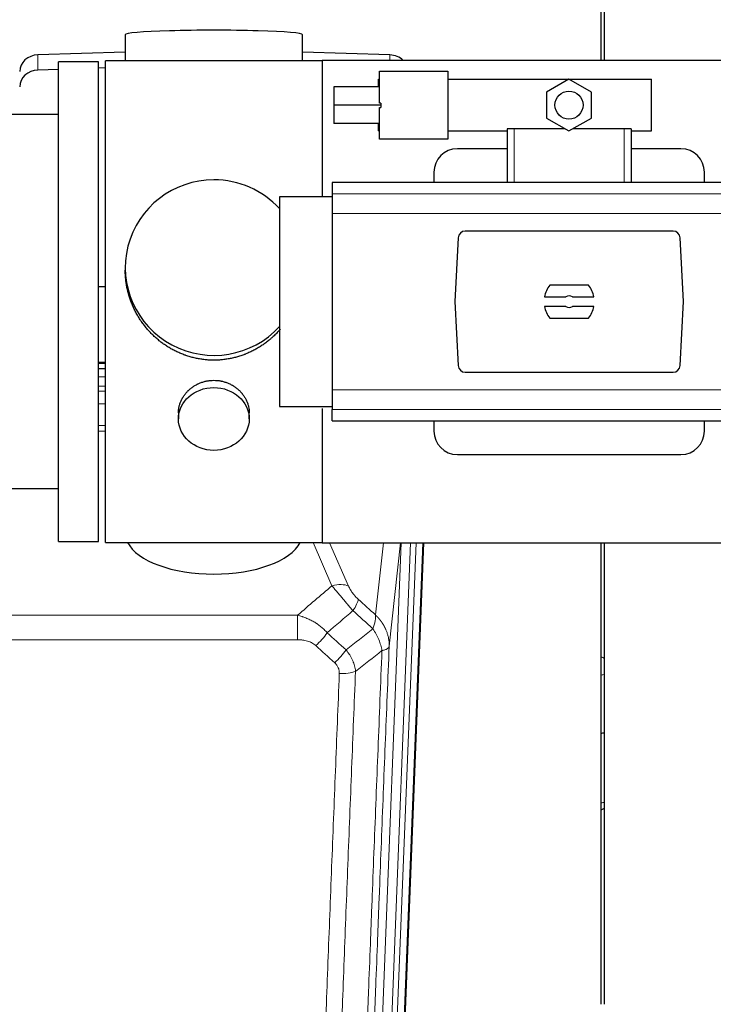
# Model space of a CAD drawing. Header units: inches. Extents: x 0 to 23760, y -13 to 16800.
# Tile 43 of 209: x 5876 to 6171, y 6100 to 6518. Entities that reach past the tile are written whole.
import ezdxf

# ---------------------------------------------------------------- set-up
doc = ezdxf.new("R2010")
doc.units = ezdxf.units.IN
doc.layers.add('254', color=7, linetype='Continuous', true_color=0xffffff)

msp = doc.modelspace()

# ---------------------------------------------------------------- linework, layer by layer
at = {"layer": '254', "color": 2, "linetype": 'Continuous', "lineweight": 25}
for p, q in [((6124.808, 6500.775), (6124.808, 6566.099)), ((6123.468, 6500.771), (6123.468, 6522.626)), ((5921.144, 6511.77), (5921.144, 6500.707)), ((5996.472, 6500.707), (5996.472, 6511.77)), ((5921.145, 6504.343), (5884.028, 6503.194)), ((6033.587, 6503.194), (5996.471, 6504.343)), ((6004.808, 6500.777), (6004.808, 6442.891)), ((6192.808, 6500.777), (6004.808, 6500.777)), ((5892.808, 6497.001), (5884.028, 6496.729)), ((5909.808, 6500.277), (5892.808, 6500.277)), ((5892.808, 6296.277), (5892.808, 6500.277)), ((5909.808, 6296.277), (5909.808, 6500.277)), ((5912.808, 6497.621), (5909.809, 6497.528)), ((5912.808, 6295.847), (5912.808, 6500.707)), ((5957.519, 6500.707), (5912.808, 6500.707)), ((6004.808, 6500.707), (5957.519, 6500.707)), ((6028.736, 6492.831), (6029.236, 6492.831)), ((6028.736, 6489.669), (6028.736, 6492.831)), ((6029.236, 6496.331), (6058.236, 6496.331)), ((6029.236, 6482.606), (6029.236, 6496.331)), ((6058.236, 6496.331), (6058.236, 6467.331)), ((6058.236, 6492.831), (6144.736, 6492.831)), ((6109.736, 6492.8), (6100.236, 6487.315)), ((6119.236, 6487.315), (6109.736, 6492.8)), ((6144.736, 6470.831), (6144.736, 6492.831)), ((6029.236, 6489.669), (6009.736, 6489.669)), ((6009.736, 6489.669), (6009.736, 6481.741)), ((6100.236, 6487.315), (6100.236, 6476.346)), ((6119.236, 6476.346), (6119.236, 6487.315)), ((6009.736, 6481.741), (6009.736, 6474.082)), ((6029.736, 6481.741), (6009.736, 6481.741)), ((6029.736, 6482.606), (6029.236, 6482.606)), ((6029.236, 6467.331), (6029.236, 6480.875)), ((6029.236, 6480.875), (6029.736, 6480.875)), ((6029.736, 6482.606), (6029.736, 6481.741)), ((6029.736, 6481.741), (6029.736, 6480.875)), ((5892.808, 6477.777), (5796.808, 6477.777)), ((6100.236, 6476.346), (6109.736, 6470.861)), ((6109.736, 6470.861), (6119.236, 6476.346)), ((6029.236, 6474.082), (6009.736, 6474.082)), ((6028.736, 6470.831), (6028.736, 6474.082)), ((6083.408, 6471.777), (6083.408, 6448.941)), ((6086.371, 6471.777), (6083.408, 6471.777)), ((6108.15, 6471.777), (6086.371, 6471.777)), ((6133.244, 6471.777), (6111.322, 6471.777)), ((6136.208, 6471.777), (6133.244, 6471.777)), ((6136.208, 6471.777), (6136.208, 6448.941)), ((6028.736, 6470.831), (6029.236, 6470.831)), ((6058.236, 6467.331), (6029.236, 6467.331)), ((6058.236, 6470.831), (6083.408, 6470.831)), ((6136.208, 6470.831), (6144.736, 6470.831)), ((6083.408, 6463.277), (6062.308, 6463.277)), ((6157.308, 6463.277), (6136.207, 6463.277)), ((6052.308, 6453.277), (6052.308, 6448.94)), ((6167.308, 6448.94), (6167.308, 6453.277)), ((6009.058, 6448.941), (6009.058, 6444.055)), ((6210.558, 6448.941), (6009.058, 6448.941)), ((5986.653, 6442.891), (5986.653, 6398.277)), ((6009.058, 6442.891), (5986.653, 6442.891)), ((6009.058, 6444.055), (6009.058, 6435.767)), ((6009.058, 6435.767), (6009.058, 6360.787)), ((6062.659, 6425.438), (6061.235, 6398.277)), ((6153.965, 6428.277), (6065.651, 6428.277)), ((6158.38, 6398.277), (6156.956, 6425.438)), ((5921.168, 6412.765), (5921.168, 6411.628)), ((5909.809, 6404.766), (5912.808, 6404.673)), ((6117.992, 6405.247), (6101.623, 6405.247)), ((6099.256, 6400.332), (6108.458, 6400.332)), ((6111.157, 6400.332), (6120.359, 6400.332)), ((5986.653, 6398.277), (5986.653, 6353.662)), ((6061.235, 6398.277), (6062.659, 6371.116)), ((6108.458, 6396.222), (6099.256, 6396.222)), ((6120.359, 6396.222), (6111.157, 6396.222)), ((6156.956, 6371.116), (6158.38, 6398.277)), ((6101.623, 6391.307), (6117.992, 6391.307)), ((5912.806, 6372.395), (5909.807, 6372.395)), ((5909.806, 6369.891), (5912.805, 6369.891)), ((6065.651, 6368.277), (6153.965, 6368.277)), ((6009.058, 6360.787), (6009.058, 6352.498)), ((5943.76, 6350.992), (5943.76, 6348.408)), ((5973.855, 6348.408), (5973.855, 6350.981)), ((5986.653, 6353.662), (6009.058, 6353.662)), ((6004.808, 6352.858), (6004.808, 6295.777)), ((6009.058, 6347.613), (6009.058, 6352.498)), ((6009.058, 6347.613), (6210.558, 6347.613)), ((6052.308, 6347.613), (6052.308, 6343.277)), ((6167.308, 6343.277), (6167.308, 6347.613)), ((6062.308, 6333.277), (6157.308, 6333.277)), ((5796.808, 6318.777), (5892.808, 6318.777)), ((5892.808, 6296.277), (5909.808, 6296.277)), ((5912.808, 6295.847), (6004.808, 6295.847)), ((6004.808, 6295.777), (6192.808, 6295.777)), ((6047.916, 6295.773), (6035.212, 5973.073)), ((6123.468, 6099.559), (6123.468, 6295.777)), ((6124.808, 6186.253), (6124.808, 6295.77)), ((6124.808, 6099.55), (6124.808, 6186.248))]:
    msp.add_line(p, q, dxfattribs=at)
at = {"layer": '254', "color": 110, "linetype": 'Continuous', "lineweight": 13}
for p, q in [((5884.028, 6503.194), (5884.028, 6496.729)), ((6033.587, 6503.194), (6033.587, 6500.777)), ((6086.371, 6471.777), (6086.371, 6448.941)), ((6133.244, 6471.777), (6133.244, 6448.941)), ((6009.058, 6444.055), (6210.558, 6444.055)), ((6009.058, 6435.767), (6210.558, 6435.767)), ((5912.806, 6372.005), (5909.807, 6372.005)), ((5909.805, 6366.253), (5912.806, 6366.253)), ((5912.806, 6362.283), (5909.805, 6362.283)), ((5909.806, 6360.192), (5912.805, 6360.192)), ((6009.058, 6360.787), (6210.558, 6360.787)), ((5912.805, 6354.899), (5909.806, 6354.899)), ((6009.058, 6352.498), (6210.558, 6352.498)), ((5909.807, 6345.64), (5912.806, 6345.64)), ((5912.806, 6343.196), (5909.807, 6343.196)), ((6009.021, 6277.5), (6000.965, 6295.847)), ((6007.991, 6295.777), (6016.082, 6277.35)), ((6025.505, 5967.26), (6038.438, 6295.773)), ((6027.509, 6265.1), (6030.905, 6295.777)), ((6042.366, 6295.777), (6029.497, 5968.887)), ((6031.844, 5968.595), (6044.725, 6295.773)), ((6038.197, 6295.777), (6033.324, 6251.748)), ((6047.671, 6295.775), (6034.838, 5969.815)), ((5761.222, 6264.98), (5994.394, 6264.98)), ((5994.394, 6254.549), (5994.394, 6264.98)), ((5994.394, 6254.549), (5761.222, 6254.549))]:
    msp.add_line(p, q, dxfattribs=at)
at = {"layer": '254', "color": 2, "linetype": 'Continuous', "lineweight": 25}
msp.add_circle((6109.736, 6481.831), 5.954, dxfattribs=at)
for centre, radius, start, end in [((6062.308, 6453.277), 10, 90, 180), ((6157.308, 6453.277), 10, 0, 90), ((6109.808, 6398.277), 10.75, 139.58102, 168.97935), ((6109.808, 6398.277), 10.75, 11.02065, 40.41898), ((6109.808, 6398.277), 2.459, 56.70712, 123.29288), ((6109.808, 6398.277), 10.75, 191.02065, 220.41898), ((6109.808, 6398.277), 2.459, 236.70712, 303.29288), ((6109.808, 6398.277), 10.75, 319.58102, 348.97935), ((6062.308, 6343.277), 10, 180, 270), ((6157.308, 6343.277), 10, 270, 0)]:
    msp.add_arc(centre, radius, start, end, dxfattribs=at)
for centre, major_axis, ratio, start_param, end_param in [((5958.808, 6511.77), (37.664, 0), 0.0504434, 0, 3.1415927), ((5884.308, 6496.102), (8, 0), 0.8870108, 1.6057029, 3.1415927), ((6033.308, 6496.102), (8, 0), 0.8870108, 0.7192044, 1.5358897), ((5884.308, 6489.637), (8, 0), 0.8870108, 1.6057029, 3.1415927), ((5958.808, 6412.765), (37.64, 0), 0.9914449, 1.5707963, 5.5451074), ((5958.808, 6412.765), (37.64, 0), 0.9914449, 0.7379797, 1.5707963), ((6065.658, 6425.273), (-2.07, 2.182), 0.9974002, 5.5252668, 7.0411038), ((6153.957, 6425.273), (2.07, 2.182), 0.9974002, 5.5252668, 7.0411038), ((6065.658, 6371.281), (-2.07, -2.182), 0.9974002, 5.5252668, 7.0411038), ((6153.957, 6371.281), (2.07, -2.182), 0.9974002, 5.5252668, 7.0411038), ((5958.808, 6299.818), (37.64, 0), 0.4617486, 3.372107, 6.0525728), ((6123.315, 6216.727), (4, -0.001), 0.4620301, 4.7124628, 5.0949027)]:
    msp.add_ellipse(centre, major_axis=major_axis, ratio=ratio, start_param=start_param, end_param=end_param, dxfattribs=at)
msp.add_ellipse((5958.808, 6348.408), major_axis=(-15.048, 0), ratio=0.8870108, dxfattribs=at)
at = {"layer": '254', "color": 110, "linetype": 'Continuous', "lineweight": 13}
for centre, major_axis, ratio, start_param, end_param in [((6009.021, 6271.328), (-9.156, -4.02), 0.5833249, 3.617995, 4.4616661), ((6013.108, 6265.73), (-6.719, -7.407), 0.3029797, 1.994528, 2.7400357), ((6002.152, 6256.343), (-6.736, -7.391), 0.3030979, 1.2497453, 1.9956357), ((6010.161, 6249.051), (6.729, 7.397), 0.3051216, 4.388767, 5.1358022), ((6122.304, 6243.81), (4, 0), 0.8870108, 0.8944604, 1.2755741), ((6012.133, 6244.457), (-9.992, 0.404), 0.431453, 1.5882535, 2.3480729), ((6122.371, 6241.175), (3.997, 0.154), 0.4302513, 4.9737346, 5.3512917), ((6122.117, 6187.056), (3.997, -0.161), 0.4921215, 5.0768465, 5.4705162)]:
    msp.add_ellipse(centre, major_axis=major_axis, ratio=ratio, start_param=start_param, end_param=end_param, dxfattribs=at)
at = {"layer": '254', "color": 2, "linetype": 'Continuous', "lineweight": 25}
for points, knots in [([(5958.808, 6373.393), (5958.18, 6373.393), (5956.931, 6373.426), (5955.074, 6373.571), (5953.234, 6373.81), (5951.411, 6374.142), (5949.604, 6374.568), (5948.411, 6374.914), (5947.52, 6375.196), (5947.224, 6375.295), (5946.855, 6375.423), (5946.781, 6375.448), (5946.633, 6375.5), (5946.413, 6375.579), (5945.607, 6375.875), (5944.312, 6376.398), (5942.63, 6377.177), (5940.993, 6378.036), (5939.399, 6378.975), (5937.85, 6379.992), (5936.846, 6380.724), (5936.228, 6381.198), (5936.105, 6381.294), (5935.86, 6381.486), (5935.495, 6381.777), (5935.136, 6382.074), (5934.426, 6382.675), (5933.502, 6383.497), (5932.181, 6384.791), (5930.923, 6386.145), (5929.729, 6387.56), (5928.975, 6388.544), (5928.426, 6389.297), (5928.155, 6389.678), (5927.891, 6390.064), (5927.716, 6390.323), (5927.629, 6390.453), (5927.199, 6391.106), (5926.54, 6392.163), (5925.631, 6393.786), (5924.803, 6395.445), (5924.056, 6397.14), (5923.388, 6398.871), (5922.998, 6400.049), (5922.726, 6400.943), (5922.595, 6401.392), (5922.452, 6401.92), (5922.392, 6402.147), (5922.353, 6402.299), (5922.334, 6402.375), (5922.162, 6403.059), (5921.887, 6404.276), (5921.567, 6406.106), (5921.338, 6407.94), (5921.2, 6409.778), (5921.168, 6411.026), (5921.168, 6411.661), (5921.168, 6411.681)], [0, 0, 0, 0, 0.0312188, 0.0624376, 0.0936563, 0.1248751, 0.1560939, 0.1873127, 0.1873127, 0.2029221, 0.2029221, 0.2068244, 0.2068244, 0.2107268, 0.2185315, 0.2497502, 0.280969, 0.3121878, 0.3434066, 0.3746254, 0.4058442, 0.4058442, 0.4136489, 0.4136489, 0.4214535, 0.4370629, 0.4370629, 0.4682817, 0.4995005, 0.5307193, 0.5619381, 0.5931568, 0.5931568, 0.6087662, 0.6165709, 0.6165709, 0.6243756, 0.6243756, 0.6555944, 0.6868132, 0.718032, 0.7492507, 0.7804695, 0.8116883, 0.8116883, 0.8272977, 0.8351024, 0.8390047, 0.8390047, 0.8429071, 0.8429071, 0.8741259, 0.9053447, 0.9365634, 0.9677822, 0.999001, 1, 1, 1, 1]), ([(5987.021, 6386.544), (5986.905, 6386.409), (5986.382, 6385.811), (5985.42, 6384.776), (5984.535, 6383.91), (5983.853, 6383.275), (5983.508, 6382.961), (5983.157, 6382.653), (5982.921, 6382.448), (5982.802, 6382.347), (5982.208, 6381.844), (5981.24, 6381.066), (5979.743, 6379.977), (5978.199, 6378.964), (5976.609, 6378.028), (5974.97, 6377.17), (5973.846, 6376.65), (5972.99, 6376.28), (5972.56, 6376.1), (5972.124, 6375.927), (5971.905, 6375.842), (5971.832, 6375.814), (5971.686, 6375.759), (5971.029, 6375.511), (5969.779, 6375.08), (5967.997, 6374.564), (5966.196, 6374.141), (5964.378, 6373.81), (5962.541, 6373.571), (5961.304, 6373.474), (5960.371, 6373.426), (5959.904, 6373.408), (5959.357, 6373.397), (5959.121, 6373.395), (5958.965, 6373.394), (5958.886, 6373.393), (5958.808, 6373.393)], [0, 0, 0, 0, 0.016659, 0.0745025, 0.1323461, 0.1323461, 0.1612679, 0.1757288, 0.1757288, 0.1901897, 0.1901897, 0.2480333, 0.3058769, 0.3637205, 0.4215641, 0.4794077, 0.5372513, 0.5372513, 0.5661731, 0.580634, 0.580634, 0.5878644, 0.5878644, 0.5950949, 0.6529385, 0.710782, 0.7686256, 0.8264692, 0.8843128, 0.9421564, 0.9421564, 0.9710782, 0.9855391, 0.9927696, 0.9927696, 1, 1, 1, 1]), ([(5943.76, 6350.991), (5943.76, 6351.42), (5943.784, 6351.853), (5943.844, 6352.399), (5943.858, 6352.51), (5943.888, 6352.73), (5943.938, 6353.061), (5944.001, 6353.388), (5944.146, 6354.04), (5944.265, 6354.47), (5944.55, 6355.321), (5944.715, 6355.742), (5944.998, 6356.367), (5945.098, 6356.573), (5945.231, 6356.831), (5945.258, 6356.882), (5945.312, 6356.984), (5945.395, 6357.137), (5945.48, 6357.288), (5945.771, 6357.788), (5946.023, 6358.176), (5946.568, 6358.929), (5946.859, 6359.294), (5947.326, 6359.824), (5947.487, 6359.998), (5947.735, 6360.253), (5947.861, 6360.38), (5947.99, 6360.505), (5948.076, 6360.588), (5948.12, 6360.629), (5948.514, 6360.998), (5948.879, 6361.309), (5949.637, 6361.893), (5950.03, 6362.168), (5950.844, 6362.683), (5951.265, 6362.922), (5951.809, 6363.198), (5951.919, 6363.252), (5952.141, 6363.358), (5952.252, 6363.41), (5952.588, 6363.561), (5952.814, 6363.656), (5953.497, 6363.926), (5953.959, 6364.083), (5954.897, 6364.355), (5955.373, 6364.469), (5956.097, 6364.607), (5956.34, 6364.648), (5956.707, 6364.7), (5956.83, 6364.716), (5957.015, 6364.738), (5957.077, 6364.745), (5957.2, 6364.758), (5957.262, 6364.765), (5957.818, 6364.817), (5958.311, 6364.84), (5959.293, 6364.841), (5959.783, 6364.818), (5960.761, 6364.727), (5961.248, 6364.658), (5961.856, 6364.543), (5961.978, 6364.519), (5962.22, 6364.467), (5962.583, 6364.385), (5962.94, 6364.291), (5963.646, 6364.086), (5964.108, 6363.929), (5965.014, 6363.573), (5965.458, 6363.374), (5966.11, 6363.044), (5966.325, 6362.929), (5966.644, 6362.749), (5966.749, 6362.687), (5966.959, 6362.562), (5967.063, 6362.498), (5967.576, 6362.175), (5967.971, 6361.899), (5968.728, 6361.315), (5969.091, 6361.007), (5969.785, 6360.359), (5970.116, 6360.019), (5970.471, 6359.618), (5970.51, 6359.573), (5970.587, 6359.483), (5970.703, 6359.348), (5970.965, 6359.029), (5971.177, 6358.75), (5971.587, 6358.184), (5971.839, 6357.796), (5972.302, 6357.003), (5972.512, 6356.596), (5972.797, 6355.972), (5972.886, 6355.762), (5973.012, 6355.443), (5973.053, 6355.336), (5973.13, 6355.122), (5973.168, 6355.015), (5973.348, 6354.48), (5973.467, 6354.049), (5973.66, 6353.183), (5973.732, 6352.748), (5973.805, 6352.092), (5973.824, 6351.872), (5973.843, 6351.542), (5973.85, 6351.377), (5973.853, 6351.212), (5973.855, 6351.102), (5973.855, 6351.046), (5973.855, 6350.989), (5973.855, 6350.986), (5973.855, 6350.983)], [0, 0, 0, 0, 0.0308202, 0.0308202, 0.0386347, 0.0386347, 0.0464491, 0.062078, 0.062078, 0.0933358, 0.0933358, 0.1245936, 0.1245936, 0.1402226, 0.1402226, 0.1441298, 0.1441298, 0.148037, 0.1558515, 0.1558515, 0.1871093, 0.1871093, 0.2183671, 0.2183671, 0.233996, 0.233996, 0.2418105, 0.2457177, 0.2457177, 0.2496249, 0.2496249, 0.2808827, 0.2808827, 0.3121405, 0.3121405, 0.3433983, 0.3433983, 0.3512128, 0.3512128, 0.3590273, 0.3590273, 0.3746562, 0.3746562, 0.405914, 0.405914, 0.4371718, 0.4371718, 0.4528007, 0.4528007, 0.4606152, 0.4606152, 0.4645224, 0.4645224, 0.4684296, 0.4684296, 0.4996874, 0.4996874, 0.5309452, 0.5309452, 0.5622031, 0.5622031, 0.5700175, 0.5700175, 0.577832, 0.5934609, 0.5934609, 0.6247187, 0.6247187, 0.6559765, 0.6559765, 0.6716054, 0.6716054, 0.6794199, 0.6794199, 0.6872343, 0.6872343, 0.7184921, 0.7184921, 0.7497499, 0.7497499, 0.7810078, 0.7810078, 0.784915, 0.784915, 0.7888222, 0.7966367, 0.8122656, 0.8122656, 0.8435234, 0.8435234, 0.8747812, 0.8747812, 0.8904101, 0.8904101, 0.8982246, 0.8982246, 0.906039, 0.906039, 0.9372968, 0.9372968, 0.9685546, 0.9685546, 0.9841835, 0.9841835, 0.991998, 0.9959052, 0.9959052, 0.9998125, 0.9998125, 1, 1, 1, 1]), ([(6123.468, 6182.298), (6123.831, 6182.448), (6124.306, 6182.697), (6124.717, 6183.047), (6124.829, 6183.155)], [0, 0, 0, 0, 0.7121483, 1, 1, 1, 1])]:
    msp.add_open_spline(points, degree=3, knots=knots, dxfattribs=at)
at = {"layer": '254', "color": 110, "linetype": 'Continuous', "lineweight": 13}
for points in [[(5994.394, 6264.98), (5999.266, 6269.156), (6004.142, 6273.329), (6009.021, 6277.5)], [(6020.169, 6271.752), (6022.615, 6269.533), (6025.062, 6267.315), (6027.509, 6265.1)], [(6017.916, 6266.92), (6014.265, 6263.791), (6010.617, 6260.661), (6006.97, 6257.529)], [(6026.403, 6259.214), (6023.574, 6261.78), (6020.745, 6264.349), (6017.916, 6266.92)], [(6014.983, 6250.218), (6018.792, 6253.212), (6022.598, 6256.21), (6026.403, 6259.214)], [(6006.97, 6257.529), (6009.641, 6255.09), (6012.312, 6252.653), (6014.983, 6250.218)], [(6010.161, 6244.752), (6007.491, 6247.19), (6004.822, 6249.631), (6002.152, 6252.073)], [(6030.268, 6249.968), (6026.519, 6247.007), (6022.769, 6244.052), (6019.016, 6241.1)]]:
    msp.add_open_spline(points, degree=3, dxfattribs=at)
for points, knots in [([(6009.021, 6277.5), (6009.343, 6277.099), (6009.673, 6276.69), (6010.35, 6275.857), (6010.698, 6275.433), (6011.231, 6274.784), (6011.412, 6274.565), (6011.685, 6274.235), (6011.777, 6274.124), (6011.915, 6273.957), (6011.962, 6273.901), (6012.054, 6273.79), (6012.101, 6273.734), (6012.519, 6273.231), (6013.27, 6272.333), (6014.035, 6271.428), (6014.614, 6270.746), (6014.808, 6270.518), (6015.1, 6270.176), (6015.198, 6270.061), (6015.344, 6269.89), (6015.393, 6269.833), (6015.491, 6269.718), (6015.54, 6269.661), (6015.98, 6269.148), (6016.37, 6268.696), (6017.146, 6267.801), (6017.532, 6267.358), (6017.916, 6266.92)], [0, 0, 0, 0, 0.125, 0.125, 0.25, 0.25, 0.3125, 0.3125, 0.34375, 0.34375, 0.359375, 0.359375, 0.375, 0.375, 0.5, 0.625, 0.625, 0.6875, 0.6875, 0.71875, 0.71875, 0.734375, 0.734375, 0.75, 0.75, 0.875, 0.875, 1, 1, 1, 1]), ([(6020.169, 6271.752), (6019.95, 6271.951), (6019.734, 6272.157), (6019.308, 6272.587), (6019.098, 6272.809), (6018.84, 6273.098), (6018.789, 6273.156), (6018.687, 6273.273), (6018.536, 6273.449), (6018.39, 6273.626), (6018.103, 6273.983), (6017.921, 6274.223), (6017.571, 6274.708), (6017.404, 6274.953), (6017.224, 6275.231), (6017.205, 6275.262), (6017.165, 6275.324), (6017.107, 6275.416), (6016.974, 6275.631), (6016.867, 6275.814), (6016.659, 6276.176), (6016.531, 6276.415), (6016.293, 6276.886), (6016.183, 6277.119), (6016.082, 6277.35)], [0, 0, 0, 0, 0.125, 0.125, 0.25, 0.25, 0.28125, 0.28125, 0.3125, 0.375, 0.375, 0.5, 0.5, 0.625, 0.625, 0.640625, 0.640625, 0.65625, 0.6875, 0.75, 0.75, 0.875, 0.875, 1, 1, 1, 1]), ([(5994.394, 6264.98), (5994.991, 6264.828), (5995.659, 6264.634), (5996.323, 6264.414), (5996.47, 6264.364), (5996.544, 6264.339), (5996.764, 6264.263), (5996.911, 6264.211), (5997.348, 6264.05), (5997.638, 6263.939), (5998.5, 6263.589), (5999.065, 6263.337), (6000.178, 6262.792), (6000.725, 6262.499), (6001.531, 6262.029), (6001.93, 6261.786), (6002.324, 6261.531), (6002.52, 6261.402), (6002.585, 6261.358), (6002.715, 6261.27), (6002.78, 6261.226), (6003.359, 6260.827), (6003.855, 6260.455), (6004.81, 6259.678), (6005.269, 6259.272), (6006.149, 6258.427), (6006.569, 6257.987), (6006.97, 6257.529)], [0, 0, 0, 0, 0.125, 0.140625, 0.140625, 0.15625, 0.15625, 0.1875, 0.1875, 0.25, 0.25, 0.375, 0.375, 0.5, 0.5, 0.5625, 0.59375, 0.59375, 0.609375, 0.609375, 0.625, 0.625, 0.75, 0.75, 0.875, 0.875, 1, 1, 1, 1]), ([(6027.509, 6265.1), (6027.555, 6264.727), (6027.564, 6264.316), (6027.523, 6263.651), (6027.501, 6263.421), (6027.438, 6262.947), (6027.398, 6262.703), (6027.302, 6262.202), (6027.245, 6261.945), (6027.116, 6261.421), (6027.044, 6261.154), (6026.885, 6260.612), (6026.798, 6260.336), (6026.61, 6259.779), (6026.51, 6259.497), (6026.403, 6259.214)], [0, 0, 0, 0, 0.25, 0.25, 0.375, 0.375, 0.5, 0.5, 0.625, 0.625, 0.75, 0.75, 0.875, 0.875, 1, 1, 1, 1]), ([(6027.509, 6265.1), (6027.526, 6265.083), (6027.56, 6265.049), (6027.612, 6264.999), (6027.663, 6264.948), (6027.714, 6264.897), (6027.765, 6264.846), (6027.816, 6264.795), (6027.866, 6264.744), (6027.917, 6264.692), (6027.967, 6264.641), (6028.017, 6264.589), (6028.067, 6264.537), (6028.117, 6264.485), (6028.166, 6264.432), (6028.216, 6264.38), (6028.265, 6264.327), (6028.314, 6264.274), (6028.363, 6264.221), (6028.412, 6264.168), (6028.461, 6264.114), (6028.509, 6264.061), (6028.557, 6264.007), (6028.605, 6263.953), (6028.653, 6263.899), (6028.701, 6263.845), (6028.749, 6263.79), (6028.796, 6263.736), (6028.843, 6263.681), (6028.89, 6263.626), (6028.937, 6263.571), (6028.984, 6263.516), (6029.03, 6263.46), (6029.077, 6263.405), (6029.123, 6263.349), (6029.169, 6263.293), (6029.214, 6263.237), (6029.26, 6263.181), (6029.305, 6263.124), (6029.35, 6263.068), (6029.395, 6263.011), (6029.44, 6262.954), (6029.485, 6262.897), (6029.529, 6262.84), (6029.573, 6262.782), (6029.617, 6262.725), (6029.661, 6262.667), (6029.704, 6262.609), (6029.748, 6262.551), (6029.791, 6262.493), (6029.834, 6262.435), (6029.877, 6262.376), (6029.919, 6262.318), (6029.962, 6262.259), (6030.004, 6262.2), (6030.046, 6262.141), (6030.087, 6262.082), (6030.129, 6262.022), (6030.17, 6261.963), (6030.211, 6261.903), (6030.252, 6261.843), (6030.293, 6261.783), (6030.333, 6261.723), (6030.373, 6261.663), (6030.413, 6261.602), (6030.453, 6261.542), (6030.492, 6261.481), (6030.532, 6261.42), (6030.571, 6261.359), (6030.61, 6261.298), (6030.648, 6261.236), (6030.687, 6261.175), (6030.725, 6261.113), (6030.763, 6261.051), (6030.8, 6260.99), (6030.838, 6260.927), (6030.875, 6260.865), (6030.912, 6260.803), (6030.949, 6260.74), (6030.985, 6260.678), (6031.022, 6260.615), (6031.058, 6260.552), (6031.094, 6260.489), (6031.129, 6260.426), (6031.164, 6260.363), (6031.199, 6260.299), (6031.234, 6260.236), (6031.269, 6260.172), (6031.303, 6260.108), (6031.337, 6260.044), (6031.371, 6259.98), (6031.405, 6259.916), (6031.438, 6259.852), (6031.471, 6259.787), (6031.504, 6259.722), (6031.536, 6259.658), (6031.569, 6259.593), (6031.601, 6259.528), (6031.633, 6259.463), (6031.664, 6259.397), (6031.695, 6259.332), (6031.726, 6259.267), (6031.757, 6259.201), (6031.788, 6259.135), (6031.818, 6259.069), (6031.848, 6259.003), (6031.878, 6258.937), (6031.907, 6258.871), (6032.105, 6258.42), (6032.439, 6257.57), (6032.828, 6256.302), (6033.114, 6255.003), (6033.291, 6253.681), (6033.334, 6252.754), (6033.334, 6252.23), (6033.333, 6252.109), (6033.331, 6251.989), (6033.328, 6251.869), (6033.325, 6251.788), (6033.324, 6251.748)], [0, 0, 0, 0, 0.0045083, 0.0090195, 0.0135338, 0.0180512, 0.0225715, 0.0270949, 0.0316214, 0.0361509, 0.0406834, 0.0452189, 0.0497575, 0.0542992, 0.0588439, 0.0633916, 0.0679424, 0.0724963, 0.0770532, 0.0816132, 0.0861762, 0.0907423, 0.0953114, 0.0998837, 0.104459, 0.1090373, 0.1136188, 0.1182033, 0.1227909, 0.1273815, 0.1319753, 0.1365721, 0.141172, 0.145775, 0.1503811, 0.1549903, 0.1596025, 0.1642179, 0.1688364, 0.1734579, 0.1780826, 0.1827103, 0.1873412, 0.1919752, 0.1966123, 0.2012524, 0.2058957, 0.2105422, 0.2151917, 0.2198443, 0.2245001, 0.229159, 0.233821, 0.2384861, 0.2431544, 0.2478258, 0.2525003, 0.2571779, 0.2618587, 0.2665427, 0.2712297, 0.2759199, 0.2806133, 0.2853097, 0.2900094, 0.2947122, 0.2994181, 0.3041272, 0.3088394, 0.3135548, 0.3182733, 0.322995, 0.3277199, 0.3324479, 0.3371791, 0.3419135, 0.346651, 0.3513917, 0.3561355, 0.3608826, 0.3656328, 0.3703861, 0.3751427, 0.3799024, 0.3846654, 0.3894315, 0.3942008, 0.3989732, 0.4037489, 0.4085278, 0.4133098, 0.4180951, 0.4228835, 0.4276751, 0.43247, 0.437268, 0.4420692, 0.4468737, 0.4516813, 0.4564922, 0.4613063, 0.4661235, 0.470944, 0.4757677, 0.4805947, 0.4854248, 0.4902582, 0.4950947, 0.4999345, 0.5888915, 0.6791125, 0.7706071, 0.8633844, 0.9574535, 0.965938, 0.9744348, 0.9829441, 0.9914659, 1, 1, 1, 1]), ([(6026.403, 6259.214), (6026.906, 6258.465), (6027.368, 6257.699), (6027.995, 6256.537), (6028.192, 6256.147), (6028.564, 6255.366), (6028.739, 6254.975), (6029.227, 6253.801), (6029.504, 6253.019), (6029.961, 6251.475), (6030.139, 6250.712), (6030.268, 6249.968)], [0, 0, 0, 0, 0.25, 0.25, 0.375, 0.375, 0.5, 0.5, 0.75, 0.75, 1, 1, 1, 1]), ([(5994.394, 6254.549), (5994.748, 6254.549), (5995.101, 6254.538), (5995.542, 6254.511), (5995.63, 6254.505), (5995.806, 6254.492), (5995.894, 6254.484), (5996.158, 6254.459), (5996.333, 6254.44), (5996.855, 6254.373), (5997.199, 6254.316), (5997.882, 6254.177), (5998.22, 6254.095), (5998.887, 6253.9), (5999.217, 6253.789), (5999.583, 6253.644), (5999.623, 6253.628), (5999.704, 6253.594), (5999.824, 6253.544), (6000.102, 6253.422), (6000.334, 6253.308), (6000.788, 6253.07), (6001.08, 6252.895), (6001.636, 6252.512), (6001.902, 6252.302), (6002.152, 6252.073)], [0, 0, 0, 0, 0.125, 0.125, 0.15625, 0.15625, 0.1875, 0.1875, 0.25, 0.25, 0.375, 0.375, 0.5, 0.5, 0.625, 0.625, 0.640625, 0.640625, 0.65625, 0.6875, 0.75, 0.75, 0.875, 0.875, 1, 1, 1, 1]), ([(6014.983, 6250.218), (6015.274, 6249.874), (6015.551, 6249.523), (6015.88, 6249.075), (6015.945, 6248.985), (6016.073, 6248.804), (6016.136, 6248.713), (6016.323, 6248.44), (6016.443, 6248.257), (6016.792, 6247.704), (6017.227, 6246.957), (6017.6, 6246.194), (6017.856, 6245.615), (6017.937, 6245.421), (6018.053, 6245.128), (6018.091, 6245.03), (6018.164, 6244.834), (6018.2, 6244.736), (6018.372, 6244.245), (6018.493, 6243.853), (6018.7, 6243.067), (6018.874, 6242.281), (6018.98, 6241.494), (6019.016, 6241.1)], [0, 0, 0, 0, 0.125, 0.125, 0.15625, 0.15625, 0.1875, 0.1875, 0.25, 0.25, 0.375, 0.5, 0.5, 0.5625, 0.5625, 0.59375, 0.59375, 0.625, 0.625, 0.75, 0.75, 0.875, 1, 1, 1, 1]), ([(6018.039, 5926.071), (6018.095, 5927.683), (6018.151, 5929.297), (6018.263, 5932.526), (6018.431, 5937.373), (6018.827, 5948.708), (6019.17, 5958.468), (6019.863, 5978.044), (6020.804, 6004.3), (6022.262, 6044.145), (6023.267, 6071.016), (6023.841, 6086.217), (6023.904, 6087.907), (6024.032, 6091.29), (6024.225, 6096.367), (6024.676, 6108.238), (6025.068, 6118.453), (6025.396, 6126.987), (6025.462, 6128.695), (6025.594, 6132.113), (6025.792, 6137.243), (6026.257, 6149.235), (6026.66, 6159.551), (6027.472, 6180.233), (6028.569, 6207.941), (6029.697, 6235.915), (6030.268, 6249.968)], [0, 0, 0, 0, 0.015625, 0.015625, 0.03125, 0.0625, 0.125, 0.125, 0.25, 0.375, 0.5, 0.5, 0.515625, 0.515625, 0.53125, 0.5625, 0.625, 0.625, 0.640625, 0.640625, 0.65625, 0.6875, 0.75, 0.75, 0.875, 1, 1, 1, 1]), ([(6033.324, 6251.748), (6032.754, 6237.748), (6031.629, 6209.881), (6030.535, 6182.277), (6029.726, 6161.673), (6029.324, 6151.396), (6028.86, 6139.449), (6028.663, 6134.338), (6028.531, 6130.933), (6028.465, 6129.232), (6028.138, 6120.73), (6027.747, 6110.554), (6027.297, 6098.728), (6027.105, 6093.67), (6026.977, 6090.3), (6026.914, 6088.616), (6026.341, 6073.472), (6025.34, 6046.704), (6023.885, 6007.01), (6022.479, 5967.776), (6021.573, 5941.927), (6021.128, 5929.08)], [0, 0, 0, 0, 0.125, 0.25, 0.25, 0.3125, 0.34375, 0.359375, 0.359375, 0.375, 0.375, 0.4375, 0.46875, 0.484375, 0.484375, 0.5, 0.5, 0.625, 0.75, 0.875, 1, 1, 1, 1]), ([(6030.268, 6249.968), (6030.495, 6250.004), (6030.711, 6250.046), (6031.121, 6250.142), (6031.315, 6250.195), (6031.679, 6250.311), (6031.849, 6250.375), (6032.163, 6250.51), (6032.308, 6250.583), (6032.569, 6250.736), (6032.686, 6250.817), (6032.892, 6250.986), (6032.981, 6251.075), (6033.204, 6251.349), (6033.294, 6251.544), (6033.324, 6251.748)], [0, 0, 0, 0, 0.125, 0.125, 0.25, 0.25, 0.375, 0.375, 0.5, 0.5, 0.625, 0.625, 0.75, 0.75, 1, 1, 1, 1]), ([(6010.161, 6244.752), (6010.327, 6244.599), (6010.485, 6244.441), (6010.671, 6244.233), (6010.708, 6244.192), (6010.78, 6244.107), (6010.816, 6244.064), (6010.92, 6243.935), (6010.987, 6243.847), (6011.18, 6243.581), (6011.414, 6243.216), (6011.605, 6242.831), (6011.731, 6242.534), (6011.77, 6242.434), (6011.824, 6242.282), (6011.842, 6242.231), (6011.875, 6242.129), (6011.891, 6242.077), (6011.967, 6241.82), (6012.015, 6241.613), (6012.088, 6241.197), (6012.112, 6240.987), (6012.139, 6240.565), (6012.142, 6240.353), (6012.133, 6240.14)], [0, 0, 0, 0, 0.125, 0.125, 0.15625, 0.15625, 0.1875, 0.1875, 0.25, 0.25, 0.375, 0.5, 0.5, 0.5625, 0.5625, 0.59375, 0.59375, 0.625, 0.625, 0.75, 0.75, 0.875, 0.875, 1, 1, 1, 1]), ([(6000.175, 5921.137), (6000.612, 5933.85), (6001.503, 5959.428), (6002.423, 5985.308), (6003.125, 6004.831), (6003.361, 6011.357), (6003.837, 6024.448), (6004.077, 6031.012), (6004.802, 6050.761), (6005.293, 6063.999), (6005.917, 6080.634), (6006.042, 6083.965), (6006.294, 6090.636), (6006.672, 6100.654), (6007.054, 6110.708), (6007.825, 6130.867), (6008.867, 6157.875), (6010.475, 6198.779), (6011.576, 6226.309), (6012.133, 6240.14)], [0, 0, 0, 0, 0.125, 0.25, 0.25, 0.3125, 0.3125, 0.375, 0.375, 0.5, 0.5, 0.53125, 0.53125, 0.5625, 0.625, 0.625, 0.75, 0.875, 1, 1, 1, 1]), ([(6019.016, 6241.1), (6018.458, 6227.288), (6017.356, 6199.792), (6015.746, 6158.94), (6014.703, 6131.966), (6013.931, 6111.833), (6013.548, 6101.792), (6013.169, 6091.786), (6012.918, 6085.124), (6012.792, 6081.797), (6012.168, 6065.183), (6011.676, 6051.963), (6010.95, 6032.239), (6010.709, 6025.683), (6010.233, 6012.609), (6009.997, 6006.09), (6009.294, 5986.592), (6008.372, 5960.745), (6007.48, 5935.2), (6007.042, 5922.503)], [0, 0, 0, 0, 0.125, 0.25, 0.375, 0.375, 0.4375, 0.46875, 0.46875, 0.5, 0.5, 0.625, 0.625, 0.6875, 0.6875, 0.75, 0.75, 0.875, 1, 1, 1, 1])]:
    msp.add_open_spline(points, degree=3, knots=knots, dxfattribs=at)

doc.saveas('drawing.dxf')
